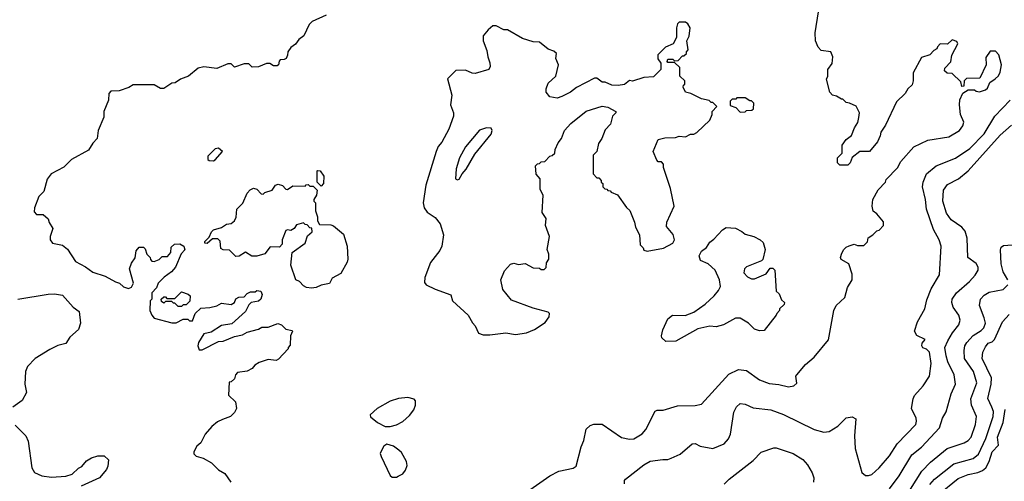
# Model space of a CAD drawing. Extents: x 1793424 to 1900092, y 321114 to 470632.
# Tile 208 of 256: x 1836358 to 1842490, y 443571 to 446446. Entities that reach past the tile are written whole.
import ezdxf

# ---------------------------------------------------------------- set-up
doc = ezdxf.new("R2010")
doc.units = 0

msp = doc.modelspace()

# ---------------------------------------------------------------- linework, layer by layer
at = {"layer": '0CON05XD'}
for points in [[(1838267.5, 446475), (1838180, 446435), (1838160, 446415), (1838127.5, 446345), (1838097, 446323), (1838076.4, 446293.6), (1838047, 446273), (1838027.5, 446245), (1838026.7, 446225), (1838016.7, 446205), (1838005, 446197.5), (1837980, 446195), (1837973, 446187), (1837970, 446165), (1837961.7, 446158.3), (1837938.3, 446158.3), (1837915, 446172.5), (1837895, 446172.5), (1837845, 446152.5), (1837805, 446150), (1837785, 446170), (1837755, 446170), (1837695, 446150), (1837675, 446170), (1837655, 446170), (1837585, 446142.5), (1837505, 446152.5), (1837470, 446145), (1837410, 446095), (1837360, 446075), (1837327, 446053), (1837305, 446050), (1837255, 446017.5), (1837235, 446017.5), (1837195, 446040), (1837065, 446040), (1837037, 446023), (1836977, 446003), (1836925, 446000), (1836913, 445987), (1836910, 445945), (1836882.5, 445875), (1836881.7, 445838.3), (1836847.5, 445755), (1836840, 445705), (1836813.6, 445676.4), (1836786.4, 445633.6), (1836680, 445575), (1836633.6, 445526.4), (1836554.1, 445485.9), (1836528.3, 445451.7), (1836507.5, 445375), (1836476.7, 445345), (1836450, 445275), (1836448.3, 445248.3), (1836463, 445233), (1836505, 445232.5), (1836536.2, 445206.2), (1836542.3, 445182.3), (1836563.3, 445145), (1836546.7, 445095), (1836547.5, 445075), (1836562.5, 445055), (1836625, 445042.5), (1836655, 445017.5), (1836705, 444940), (1836767, 444907), (1836813, 444873), (1836889.5, 444849.5), (1836955, 444812.5), (1836980, 444805), (1837005, 444782.5), (1837035, 444772.5), (1837055, 444780), (1837067.5, 444805), (1837042.5, 444895), (1837055, 444930), (1837077, 444963), (1837083, 445007), (1837101.7, 445028.3), (1837128.3, 445028.3), (1837138.3, 445018.3), (1837150, 444985), (1837170, 444965), (1837171.7, 444951.7), (1837181.7, 444941.7), (1837195, 444940), (1837227, 444953), (1837245, 444970), (1837278.3, 444971.7), (1837300, 444995), (1837301.7, 445028.3), (1837321.7, 445048.3), (1837355, 445050), (1837380, 445035), (1837387, 445013), (1837363.3, 444986.7), (1837327.5, 444905), (1837302.5, 444875), (1837257, 444843), (1837220, 444805), (1837210, 444775), (1837180, 444745), (1837180, 444705), (1837170, 444695), (1837167.5, 444635), (1837180, 444605), (1837195, 444587.5), (1837305, 444557.5), (1837331.7, 444558.3), (1837375, 444580), (1837405, 444580), (1837415, 444570), (1837435, 444570), (1837450, 444615), (1837485, 444650), (1837543, 444653), (1837585.9, 444664.1), (1837615, 444680), (1837675, 444672.5), (1837696.4, 444683.6), (1837705, 444707.5), (1837723, 444717), (1837755, 444720), (1837775, 444740), (1837795, 444750), (1837825, 444750), (1837835, 444760), (1837860, 444755), (1837867.5, 444735), (1837860, 444705), (1837845, 444692.5), (1837800, 444685), (1837785, 444670), (1837765, 444627.5), (1837678.3, 444551.7), (1837615, 444541.2), (1837550.7, 444499.3), (1837505, 444490), (1837472.5, 444435), (1837467.5, 444415), (1837475, 444390), (1837495, 444390), (1837595, 444442.5), (1837625, 444443.3), (1837695, 444473.3), (1837745, 444483.8), (1837775, 444500), (1837845, 444517.5), (1837865, 444530), (1837905, 444531.2), (1837965, 444553.8), (1837987.5, 444545), (1838015, 444517.5), (1838055, 444510), (1838057.5, 444505), (1838043.6, 444476.4), (1838041.7, 444418.3), (1838030, 444405), (1838030, 444395), (1837969.3, 444330.7), (1837955, 444322.5), (1837905, 444330), (1837849.3, 444310.7), (1837822.5, 444295), (1837805, 444272.5), (1837775, 444257.5), (1837715, 444247.5), (1837702.5, 444235), (1837695, 444210), (1837675, 444190), (1837661.7, 444188.3), (1837658.3, 444108.3), (1837702.5, 444065), (1837707.5, 444025), (1837695, 444000), (1837670, 443975), (1837620, 443955), (1837589.3, 443940.7), (1837555, 443912.5), (1837513.3, 443865), (1837485, 443810), (1837460.7, 443789.3), (1837442.5, 443755), (1837443, 443743), (1837457, 443727), (1837500, 443715), (1837552.5, 443685), (1837595, 443643.3), (1837635, 443620), (1837672.5, 443565)], [(1839515, 443503.8), (1839660, 443605), (1839715, 443634), (1839805, 443653.3), (1839822.5, 443665), (1839854, 443785), (1839871.2, 443825), (1839886.7, 443895), (1839911.2, 443918.8), (1839933.9, 443926.1), (1839985, 443927.5), (1840105, 443843.8), (1840156.4, 443833.6), (1840183.6, 443836.4), (1840235, 443867.5), (1840257.3, 443892.7), (1840315, 444007.5), (1840327, 444013), (1840365, 444013.3), (1840455, 444040), (1840565, 444044), (1840605, 444051.2), (1840775, 444238), (1840835, 444266.2), (1840885, 444261.2), (1840965, 444203.8), (1841025, 444180), (1841086.4, 444173.6), (1841145, 444158.8), (1841180, 444165), (1841197, 444183), (1841192.5, 444225), (1841197.5, 444235), (1841252.3, 444297.7), (1841305.9, 444344.1), (1841395, 444452.5), (1841427.5, 444635), (1841442.5, 444665), (1841496.7, 444715), (1841512.3, 444777.7), (1841543.3, 444825), (1841541.7, 444861.7), (1841522.5, 444925), (1841473, 444953), (1841470, 444965), (1841478.3, 444991.7), (1841490, 445015), (1841505, 445030), (1841523, 445037), (1841555, 445047.5), (1841575, 445040), (1841615, 445040), (1841638.3, 445061.7), (1841641.7, 445088.3), (1841670, 445105), (1841695, 445130), (1841710, 445135), (1841737.5, 445165), (1841737, 445187), (1841696.4, 445236.4), (1841673.9, 445253.9), (1841666.2, 445285), (1841671.2, 445325), (1841704.3, 445385.7), (1841750, 445435), (1841755, 445450), (1841825, 445522.5), (1841845, 445562.5), (1841926.4, 445653.6), (1842014.2, 445695.8), (1842145, 445716), (1842211.2, 445755), (1842231.2, 445785), (1842237, 445807), (1842217.5, 445855), (1842210, 445915), (1842213, 445947), (1842231.7, 445988.3), (1842265, 446010), (1842305, 446010), (1842315, 446000), (1842335, 445997.5), (1842348.3, 446001.7), (1842371.7, 446008.3), (1842385, 446020), (1842400, 446055), (1842433, 446077), (1842453, 446097), (1842465, 446120), (1842473.3, 446165), (1842456.1, 446226.1), (1842435, 446250), (1842400.7, 446249.3), (1842375, 446210), (1842377.5, 446165), (1842338.3, 446081.7), (1842255, 446080), (1842240, 446065), (1842238.3, 446031.7), (1842225, 446030), (1842218.3, 446058.3), (1842165, 446110), (1842133, 446113), (1842118.3, 446128.3), (1842120, 446145), (1842157, 446183), (1842162.5, 446225), (1842200, 446295), (1842195, 446310), (1842165, 446320), (1842137, 446293), (1842090, 446295), (1842073, 446277), (1842070, 446265), (1842050, 446255), (1842025, 446227.5), (1841975, 446210), (1841922.5, 446115), (1841922.5, 446065), (1841915, 446040), (1841890, 446015), (1841873, 445987), (1841817.5, 445935), (1841750.7, 445789.3), (1841720, 445745), (1841717, 445723), (1841700, 445685), (1841650, 445625), (1841590, 445625), (1841541.7, 445588.3), (1841530, 445555), (1841515, 445540), (1841465, 445540), (1841450, 445555), (1841450, 445585), (1841480, 445615), (1841480, 445665), (1841505, 445700), (1841537.5, 445725), (1841556.7, 445773.3), (1841577.5, 445805), (1841583, 445837), (1841587.5, 445865), (1841566.7, 445906.7), (1841526.4, 445926.4), (1841505, 445930), (1841485, 445950), (1841475, 445950), (1841445, 445970), (1841420, 445975), (1841402.5, 445995), (1841382.5, 446075), (1841390, 446095), (1841390, 446135), (1841417, 446173), (1841422.5, 446215), (1841410, 446245), (1841350, 446255), (1841330, 446275), (1841313.6, 446313.6), (1841312.5, 446365), (1841332.5, 446495)], [(1839285, 444483.8), (1839385, 444496.2), (1839445, 444486.2), (1839514.1, 444495.9), (1839564.2, 444515.8), (1839630.5, 444559.5), (1839656.2, 444595), (1839657.5, 444615), (1839650, 444625), (1839555, 444649.4), (1839420, 444700), (1839367.5, 444765), (1839354.1, 444825.9), (1839377.7, 444882.3), (1839415, 444923.3), (1839435, 444930), (1839465, 444921.2), (1839506.4, 444926.4), (1839555, 444900), (1839595, 444897.5), (1839605, 444890), (1839625, 444890), (1839637, 444903), (1839638.3, 444931.7), (1839652.5, 444955), (1839652.5, 444985), (1839642.5, 445015), (1839657.5, 445095), (1839632.5, 445165), (1839637, 445207), (1839612.5, 445245), (1839617, 445353), (1839598.3, 445388.3), (1839600, 445455), (1839573.6, 445483.6), (1839570, 445535), (1839581.7, 445548.3), (1839595, 445550), (1839605, 445560), (1839628.3, 445561.7), (1839660, 445595), (1839675, 445600), (1839690, 445615), (1839693, 445637), (1839711.2, 445678.8), (1839732.5, 445705), (1839751.2, 445755), (1839790.3, 445799.7), (1839885, 445876.2), (1839985, 445906.7), (1840021.7, 445901.7), (1840070, 445875), (1840070, 445865), (1840050, 445845), (1840037.5, 445795), (1840005, 445760), (1839983.3, 445706.7), (1839962.5, 445675), (1839952.5, 445625), (1839928.3, 445601.7), (1839930, 445485), (1839951.7, 445461.7), (1839965, 445460), (1839980, 445445), (1839980, 445435), (1839990, 445425), (1839990, 445405), (1840001.7, 445391.7), (1840015, 445390), (1840021.7, 445381.7), (1840035, 445380), (1840041.7, 445371.7), (1840080, 445355), (1840137, 445277), (1840158.3, 445258.3), (1840187.5, 445185), (1840193, 445153), (1840217, 445107), (1840223, 445043), (1840240, 445025), (1840245, 445010), (1840265, 445003.3), (1840367.7, 445022.3), (1840425, 445053.3), (1840436.2, 445075), (1840428.3, 445108.3), (1840387, 445157), (1840387.5, 445185), (1840433.3, 445285), (1840411.2, 445395), (1840367.5, 445525), (1840367, 445547), (1840355, 445560), (1840335, 445560), (1840325, 445570), (1840303.3, 445625), (1840335, 445700), (1840375, 445710), (1840441.7, 445711.7), (1840465, 445720), (1840505, 445716.7), (1840535, 445732.5), (1840556.4, 445733.6), (1840575, 445742.5), (1840655, 445820), (1840670, 445855), (1840670, 445875), (1840700, 445905), (1840675, 445930), (1840665, 445930), (1840651.7, 445941.7), (1840605, 445952.5), (1840537, 445987), (1840503.6, 445993.6), (1840490, 446025), (1840491.7, 446038.3), (1840500, 446045), (1840500, 446065), (1840470, 446095), (1840468.3, 446148.3), (1840435, 446180), (1840395, 446180), (1840390, 446185), (1840395, 446200), (1840425, 446200), (1840435, 446190), (1840458.3, 446191.7), (1840485, 446220), (1840495, 446220), (1840510, 446235), (1840510, 446245), (1840521.7, 446258.3), (1840512.5, 446315), (1840527, 446343), (1840532.5, 446395), (1840519.3, 446419.3), (1840505, 446430), (1840465, 446430), (1840455, 446420), (1840447.5, 446395), (1840447.5, 446335), (1840427.5, 446295), (1840380, 446275), (1840333, 446227), (1840333, 446203), (1840350, 446175), (1840350, 446135), (1840305, 446090), (1840245, 446086.7), (1840175, 446062.5), (1840155, 446067.5), (1840125, 446042.5), (1840085, 446036.7), (1840045, 446037.5), (1840005, 446056.7), (1839985, 446057.5), (1839951.7, 446081.7), (1839938.3, 446081.7), (1839825, 446023.8), (1839787.5, 445995), (1839735, 445966.7), (1839705, 445957.5), (1839660, 445965), (1839637.5, 445995), (1839637.5, 446015), (1839649.3, 446050.7), (1839696.7, 446095), (1839712.5, 446165), (1839697.5, 446205), (1839700, 446235), (1839685, 446250), (1839648.3, 446261.7), (1839595, 446306.2), (1839555, 446308.8), (1839488.3, 446328.3), (1839395, 446382.5), (1839373.6, 446383.6), (1839325, 446407.5), (1839305, 446406.7), (1839275, 446382.5), (1839243.3, 446345), (1839243.3, 446315), (1839266.7, 446255), (1839272.5, 446215), (1839286.4, 446176.4), (1839287.5, 446155), (1839280, 446135), (1839195, 446111.2), (1839175, 446112), (1839135, 446131.2), (1839075, 446130), (1839023, 446077), (1839050, 445975), (1839041.2, 445915), (1839060, 445865), (1839060, 445845), (1839030, 445765), (1838986.6, 445683.4), (1838964.3, 445655.7), (1838952, 445625), (1838887.5, 445415), (1838870, 445305), (1838876.2, 445275), (1838895, 445246.7), (1838945, 445213.3), (1838976.2, 445175), (1838997.5, 445105), (1838986.7, 445035), (1838975, 445007.5), (1838916.1, 444933.9), (1838880.7, 444839.3), (1838878.3, 444808.3), (1838890, 444795), (1838945, 444767.5), (1839043, 444733), (1839052.5, 444695), (1839150, 444605), (1839177, 444557), (1839195, 444540), (1839215, 444492.5), (1839243.9, 444483.9), (1839285, 444483.8)], [(1840123.8, 443555), (1840123.8, 443575), (1840130, 443585), (1840245, 443674), (1840284.4, 443695.6), (1840362.7, 443707.3), (1840395, 443706), (1840415, 443714), (1840470.5, 443739.5), (1840545, 443803.3), (1840565, 443806.7), (1840595, 443790), (1840675, 443776.2), (1840745.7, 443804.3), (1840771.2, 443835), (1840784, 443865), (1840805, 444002.5), (1840821.2, 444035), (1840844.1, 444055.9), (1840875, 444051.2), (1840925, 444028), (1841035, 444016), (1841115, 443987.5), (1841305, 443894), (1841365, 443876.7), (1841399.5, 443880.5), (1841452.5, 443915), (1841505, 443966), (1841543, 443973), (1841565, 443960), (1841556, 443855), (1841561.2, 443775), (1841602.5, 443625), (1841625, 443607.5), (1841645, 443607.5), (1841665, 443613.8), (1841710, 443655), (1841775, 443728.8), (1841822.9, 443805), (1841938, 443925), (1841943.8, 443945), (1841941.2, 443965), (1841912.5, 444025), (1841922, 444085), (1841931.2, 444105), (1841984, 444165), (1842024.2, 444225.8), (1842034.3, 444305), (1842023.5, 444375), (1842005, 444393.6), (1841983.1, 444403.1), (1841975.6, 444415), (1841978.6, 444431.4), (1841997.5, 444455), (1841945, 444480), (1841930, 444505), (1841948.8, 444565), (1841994.2, 444645), (1842007.9, 444702.1), (1842035, 444770), (1842086.1, 444856.1), (1842095.8, 445035), (1842084.2, 445074.2), (1842048.3, 445138.3), (1842004.5, 445265), (1841998.6, 445325), (1841980, 445405), (1841984.3, 445435), (1842004.5, 445485.5), (1842065, 445535.7), (1842185, 445584.4), (1842275, 445643.1), (1842364.4, 445735), (1842430.8, 445845), (1842526.3, 445943.7)], [(1840845, 445870), (1840875, 445872.5), (1840885, 445880), (1840917, 445883), (1840928.3, 445891.7), (1840930, 445925), (1840915, 445940), (1840905, 445940), (1840875, 445960), (1840825, 445960), (1840818.3, 445951.7), (1840795, 445950), (1840781.7, 445938.3), (1840781.7, 445911.7), (1840818.3, 445898.3), (1840845, 445870)], [(1841774.3, 443525), (1841835.6, 443605), (1841914.3, 443735), (1841975, 443784.3), (1842085.5, 443904.5), (1842104.3, 443965), (1842127.3, 444002.7), (1842159.2, 444115), (1842185.7, 444175), (1842177.1, 444235), (1842138.5, 444315), (1842127, 444353), (1842120, 444405), (1842138.6, 444445), (1842167.1, 444495), (1842205.7, 444545), (1842214, 444575), (1842206, 444605), (1842170.8, 444655), (1842162.5, 444685), (1842164.3, 444705), (1842192.5, 444745), (1842274, 444815), (1842308.8, 444855), (1842326.2, 444885), (1842326.2, 444905), (1842315, 444927.5), (1842263.3, 444965), (1842259.2, 445085), (1842245, 445128.8), (1842224.5, 445154.5), (1842158.6, 445198.6), (1842130.8, 445240.8), (1842107.8, 445315), (1842111.9, 445385), (1842135, 445420), (1842205, 445455.7), (1842265, 445504.4), (1842465, 445727.1), (1842535, 445788)], [(1839085, 445447.5), (1839095, 445452.5), (1839112.5, 445485), (1839138.8, 445515), (1839192.1, 445607.9), (1839295, 445732.5), (1839300, 445755), (1839295, 445770), (1839265, 445772.5), (1839222.1, 445757.9), (1839135, 445653.3), (1839096, 445585), (1839077, 445517), (1839072.5, 445455), (1839085, 445447.5)], [(1837565, 445567.5), (1837575, 445573.3), (1837620, 445625), (1837596.4, 445646.4), (1837575, 445642.5), (1837530, 445595), (1837530, 445575), (1837538.3, 445568.3), (1837565, 445567.5)], [(1838235, 445410), (1838210, 445435), (1838210, 445505), (1838215, 445507.5), (1838230, 445505), (1838251.7, 445471.7), (1838250, 445425), (1838235, 445410)], [(1838175, 444773.8), (1838145, 444777.5), (1838125, 444787.5), (1838100, 444815), (1838077.5, 444825), (1838046.4, 444916.4), (1838053.9, 444996.1), (1838135, 445053.3), (1838151.2, 445098.8), (1838180, 445125), (1838178.3, 445148.3), (1838165, 445150), (1838148.3, 445168.3), (1838135, 445170), (1838125, 445180), (1838081.7, 445168.3), (1838067.5, 445145), (1838047, 445133), (1838025, 445137.5), (1838015, 445132.5), (1837993.3, 445075), (1837991.7, 445048.3), (1837975, 445030), (1837918.3, 445031.7), (1837885, 444987.5), (1837835, 444972.5), (1837803, 444973), (1837765, 444997.5), (1837725, 444973.3), (1837705, 444970), (1837665, 445010), (1837625, 445012.5), (1837610.7, 445020.7), (1837607, 445067), (1837591.7, 445081.7), (1837558.3, 445081.7), (1837525, 445052.5), (1837510, 445055), (1837510, 445065), (1837538.3, 445091.7), (1837552.5, 445125), (1837563.9, 445136.1), (1837615, 445152.5), (1837645, 445172.5), (1837675, 445177.5), (1837695, 445192.5), (1837706.2, 445215), (1837710, 445265), (1837747, 445303), (1837773.6, 445366.4), (1837793.6, 445386.4), (1837815, 445397.5), (1837835, 445390), (1837861.7, 445361.7), (1837875, 445360), (1837885, 445370), (1837930, 445385), (1837950, 445415), (1837968.3, 445421.7), (1837995, 445412.5), (1838015, 445390), (1838025, 445387.5), (1838058.3, 445411.7), (1838135, 445410), (1838141.7, 445418.3), (1838155, 445420), (1838165, 445410), (1838185, 445410), (1838210, 445385), (1838207, 445353), (1838190, 445325), (1838190, 445315), (1838200, 445305), (1838200, 445255), (1838211.7, 445218.3), (1838213, 445193), (1838225, 445170), (1838295, 445167.5), (1838311.7, 445161.7), (1838375, 445110), (1838397.5, 445035), (1838402.5, 444955), (1838397.5, 444935), (1838357.5, 444865), (1838303.6, 444836.4), (1838286.4, 444803.6), (1838235, 444792.5), (1838205, 444777.5), (1838175, 444773.8)], [(1840381.7, 444441.7), (1840356.7, 444465), (1840354.1, 444475.9), (1840364, 444515), (1840395, 444582.5), (1840423.6, 444606.4), (1840503, 444603), (1840556.1, 444623.9), (1840625.8, 444674.2), (1840683.3, 444725), (1840710.7, 444759.3), (1840722.5, 444785), (1840716.4, 444826.4), (1840690, 444885), (1840646, 444926), (1840597, 444947), (1840590, 444975), (1840603.3, 445005), (1840635, 445027.5), (1840655, 445060), (1840681.7, 445078.3), (1840735, 445137.5), (1840758.3, 445151.7), (1840815, 445147.5), (1840855, 445127.5), (1840875, 445110), (1840930, 445095), (1840970, 445075), (1840988.3, 445058.3), (1841000, 445015), (1840987, 444953), (1840977, 444943), (1840885, 444907.5), (1840872.5, 444895), (1840868.3, 444868.3), (1840890, 444845), (1840915, 444832.5), (1840935, 444832.5), (1841007, 444863), (1841031.7, 444898.3), (1841048.3, 444898.3), (1841060, 444885), (1841070, 444755), (1841088.3, 444738.3), (1841101.7, 444701.7), (1841120, 444685), (1841118.3, 444671.7), (1841090, 444645), (1841090, 444635), (1841073, 444617), (1841070, 444605), (1840995, 444510), (1840965, 444507.5), (1840935, 444517.5), (1840896.4, 444556.4), (1840845, 444587.5), (1840815, 444587.5), (1840740, 444545), (1840695, 444533.8), (1840655, 444536.7), (1840580.5, 444519.5), (1840445, 444444), (1840381.7, 444441.7)], [(1842512.5, 444825), (1842483.3, 444875), (1842470.6, 444925), (1842466.6, 445013.4), (1842471.1, 445028.9), (1842485, 445038.8), (1842565, 445045.7)], [(1837365, 444660), (1837345, 444660), (1837325, 444680), (1837315, 444680), (1837305, 444690), (1837265, 444690), (1837255, 444680), (1837241.7, 444691.7), (1837240, 444705), (1837255, 444720), (1837265, 444720), (1837275, 444710), (1837325, 444710), (1837365, 444750), (1837407, 444737), (1837420, 444725), (1837417, 444693), (1837395, 444670), (1837375, 444670), (1837365, 444660)], [(1841905, 443522.9), (1841977, 443633), (1842029.8, 443690.2), (1842133.8, 443776.2), (1842240.2, 443809.8), (1842265, 443824.2), (1842282.9, 443845), (1842311.1, 443925), (1842316.9, 443975), (1842284.6, 444044.6), (1842281.9, 444085), (1842318.1, 444185), (1842296.9, 444255), (1842241.1, 444335), (1842238.9, 444385), (1842243.5, 444415), (1842255.4, 444434.6), (1842295, 444478.9), (1842345, 444510), (1842363.2, 444526.8), (1842371.9, 444555), (1842365, 444590), (1842334.3, 444665), (1842340.8, 444705), (1842365, 444730.8), (1842395, 444748.1), (1842483.3, 444765), (1842512, 444795)], [(1836345.7, 444704.3), (1836536.1, 444736.1), (1836575, 444738), (1836625, 444730), (1836690, 444655), (1836728.1, 444628.1), (1836736.2, 444555), (1836723.6, 444516.4), (1836670.7, 444469.3), (1836645, 444430), (1836595, 444417.5), (1836545, 444392.5), (1836454.4, 444335.6), (1836406.7, 444285), (1836393.3, 444255), (1836390, 444175), (1836400, 444125), (1836372.5, 444075), (1836315, 444032.5)], [(1842025, 443551.4), (1842054.3, 443585), (1842175, 443679.4), (1842295, 443713.6), (1842329.4, 443740.6), (1842375, 443838), (1842420.7, 443975), (1842423.2, 444005), (1842412.4, 444032.4), (1842386.3, 444086.3), (1842407.8, 444175), (1842410.4, 444215), (1842352.2, 444335), (1842356.7, 444375), (1842372.4, 444407.6), (1842389.7, 444430.3), (1842415, 444439.6), (1842429.6, 444455), (1842478.9, 444565), (1842520.3, 444609.7)], [(1838665, 443912.5), (1838705, 443923.3), (1838745, 443943.8), (1838785, 443980), (1838813.3, 444015), (1838823.3, 444045), (1838823, 444073), (1838815, 444082.5), (1838775, 444093.8), (1838716.1, 444086.1), (1838665, 444070), (1838585, 444023.8), (1838540, 443985), (1838541.7, 443971.7), (1838586.4, 443936.4), (1838635, 443912.5), (1838665, 443912.5)], [(1842080.4, 443489.6), (1842201.7, 443588.3), (1842265, 443612.5), (1842325, 443625.5), (1842355, 443638.6), (1842375, 443655.8), (1842395.9, 443694.1), (1842414.8, 443755.2), (1842454.3, 443795), (1842447.5, 443845), (1842482.6, 443937.4), (1842495, 444017.5)], [(1836329.7, 443919.7), (1836396.2, 443855), (1836411.7, 443821.7), (1836432.5, 443655), (1836450, 443625), (1836495, 443604.4), (1836555, 443595.7), (1836645, 443602), (1836684, 443616), (1836725, 443652.5), (1836745, 443662.5), (1836775, 443697.5), (1836805, 443717.5), (1836845, 443730), (1836885, 443730), (1836910, 443705), (1836907.5, 443665), (1836897.5, 443645), (1836855, 443593.3), (1836740.3, 443539.7)], [(1838705, 443596.7), (1838715, 443602.5), (1838745, 443617.5), (1838760.7, 443639.3), (1838770.7, 443669.3), (1838766.2, 443695), (1838735, 443750), (1838720, 443765), (1838685, 443790), (1838645, 443802.5), (1838625, 443790), (1838606.7, 443755), (1838603.8, 443745), (1838610, 443725), (1838665, 443607.5), (1838677, 443597), (1838705, 443596.7)], [(1840745, 443554), (1840776.2, 443585), (1840925, 443700), (1840975, 443753.3), (1841055, 443780), (1841069.3, 443779.3), (1841175, 443743.3), (1841235, 443706.7), (1841265, 443672.5), (1841293.6, 443623.6), (1841303, 443593), (1841301.2, 443565)]]:
    msp.add_lwpolyline(points, dxfattribs=at)

doc.saveas('drawing.dxf')
